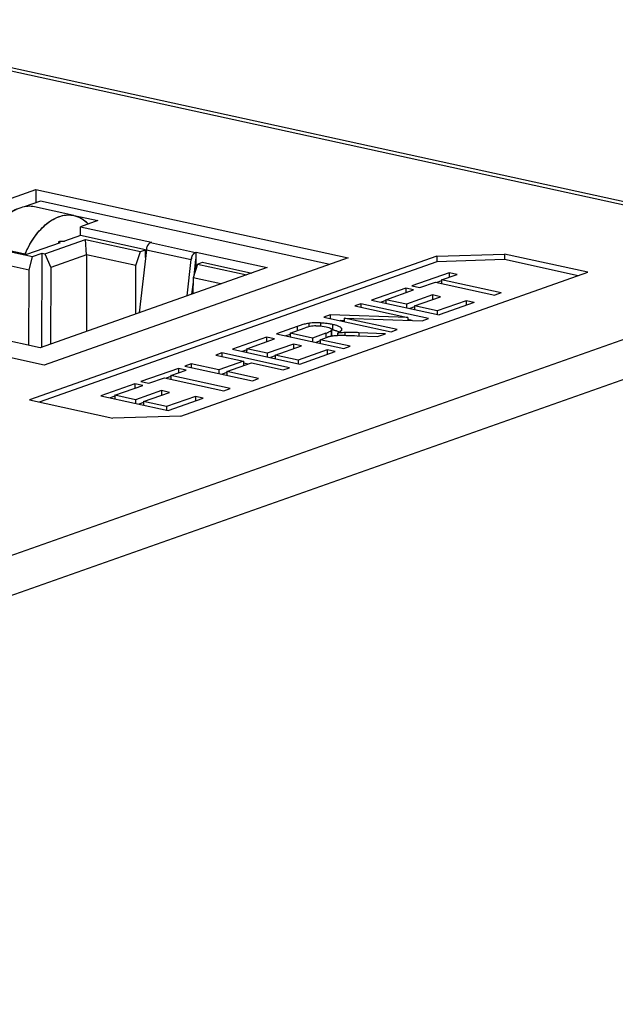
# Model space of a CAD drawing. Header units: millimetres. Extents: x 0 to 841, y 0 to 595.
# Tile 58 of 59: x 744 to 765, y 539 to 574. Entities that reach past the tile are written whole.
import ezdxf

# ---------------------------------------------------------------- set-up
doc = ezdxf.new("R2010")
doc.units = ezdxf.units.MM
doc.header["$LTSCALE"] = 65.395
for name, color, linetype in [('3D-TOPRH-WS-SHAPE', 7, 'CONTINUOUS'), ('BODY_CASE-WS-SHAPE', 7, 'CONTINUOUS'), ('XRJM-S-01-8-8-X-SHAPE', 7, 'CONTINUOUS')]:
    doc.layers.add(name, color=color, linetype=linetype)

msp = doc.modelspace()

# ---------------------------------------------------------------- linework, layer by layer
at = {"layer": '3D-TOPRH-WS-SHAPE', "color": 7, "linetype": 'Continuous'}
for p, q in [((773.786, 565.484), (735.885, 573.772)), ((774.207, 565.516), (736.305, 573.804)), ((737.38, 565.179), (744.902, 567.835)), ((744.902, 567.835), (744.901, 567.372)), ((744.902, 567.835), (755.877, 565.435)), ((745.068, 567.431), (744.498, 567.23)), ((755.234, 565.208), (745.068, 567.431)), ((746.243, 566.925), (744.861, 567.228)), ((746.244, 566.928), (747.086, 566.744)), ((747.086, 566.744), (746.473, 566.527)), ((746.471, 566.22), (746.473, 566.527)), ((746.473, 566.527), (748.96, 565.983)), ((744.575, 565.55), (742.957, 565.904)), ((745.757, 565.967), (744.575, 565.55)), ((745.224, 565.581), (746.644, 566.082)), ((745.708, 565.95), (745.708, 565.995)), ((746.471, 566.22), (745.91, 566.022)), ((748.753, 565.721), (746.471, 566.22)), ((746.688, 565.549), (746.644, 566.082)), ((746.644, 566.082), (748.578, 565.659)), ((748.96, 565.983), (748.935, 565.975)), ((748.935, 565.975), (750.515, 565.629)), ((743.644, 565.733), (744.791, 565.482)), ((744.791, 565.482), (745.129, 565.601)), ((745.117, 562.301), (745.129, 565.601)), ((745.129, 565.601), (745.224, 565.581)), ((745.224, 565.581), (745.427, 565.103)), ((746.688, 565.549), (745.427, 565.103)), ((746.688, 565.549), (746.678, 562.852)), ((748.417, 565.17), (746.688, 565.549)), ((748.417, 565.17), (748.578, 565.659)), ((748.784, 565.724), (748.532, 563.507)), ((748.578, 565.659), (748.753, 565.721)), ((748.752, 565.449), (748.753, 565.721)), ((748.784, 565.724), (750.363, 565.378)), ((750.515, 565.629), (750.539, 565.638)), ((750.537, 565.078), (750.539, 565.638)), ((750.539, 565.638), (753.026, 565.094)), ((758.982, 565.493), (761.367, 565.568)), ((761.367, 565.568), (761.367, 565.376)), ((764.289, 564.929), (761.367, 565.568)), ((773.786, 565.484), (702.609, 540.348)), ((744.667, 565.006), (743.725, 565.212)), ((744.667, 565.006), (744.791, 565.482)), ((758.982, 565.493), (744.685, 560.444)), ((758.981, 565.301), (745.021, 560.371)), ((755.877, 565.435), (745.201, 561.665)), ((750.218, 564.103), (750.363, 565.378)), ((750.584, 565.221), (750.423, 564.732)), ((750.514, 565.389), (750.448, 564.806)), ((750.514, 565.389), (750.512, 565.003)), ((750.584, 565.221), (750.759, 565.282)), ((750.584, 565.221), (752.313, 564.842)), ((750.759, 565.282), (752.488, 564.904)), ((758.982, 565.493), (758.981, 565.301)), ((761.367, 565.376), (758.981, 565.301)), ((763.953, 564.81), (761.367, 565.376)), ((744.657, 562.363), (744.667, 565.006)), ((753.026, 565.094), (745.05, 562.277)), ((745.427, 565.103), (745.417, 562.407)), ((748.411, 563.464), (748.417, 565.17)), ((749.992, 559.88), (764.289, 564.929)), ((759.424, 564.915), (758.11, 564.452)), ((759.155, 564.661), (759.703, 564.854)), ((759.424, 564.915), (759.423, 564.755)), ((759.703, 564.854), (759.424, 564.915)), ((750.423, 564.585), (750.374, 564.158)), ((750.423, 564.732), (750.421, 564.174)), ((751.397, 564.519), (750.423, 564.732)), ((758.39, 564.39), (758.936, 564.583)), ((758.936, 564.583), (761.025, 564.126)), ((759.155, 564.628), (758.992, 564.571)), ((759.155, 564.661), (759.155, 564.535)), ((761.244, 564.204), (759.155, 564.661)), ((774.573, 564.35), (703.395, 539.214)), ((757.893, 564.375), (756.696, 563.952)), ((757.194, 563.968), (758.173, 564.314)), ((757.893, 564.375), (757.893, 564.215)), ((758.173, 564.314), (757.893, 564.375)), ((758.11, 564.452), (758.39, 564.39)), ((761.244, 564.204), (761.025, 564.126)), ((756.323, 563.82), (756.112, 563.746)), ((756.323, 563.82), (756.322, 563.7)), ((758.691, 563.302), (756.323, 563.82)), ((756.696, 563.952), (759.064, 563.434)), ((757.194, 563.936), (757.031, 563.878)), ((757.194, 563.968), (757.194, 563.843)), ((757.92, 563.809), (757.194, 563.968)), ((758.836, 564.133), (757.92, 563.809)), ((758.198, 563.749), (759.114, 564.072)), ((758.836, 564.133), (758.836, 563.974)), ((759.114, 564.072), (758.836, 564.133)), ((760.021, 563.932), (759.004, 563.572)), ((760.301, 563.87), (759.064, 563.434)), ((760.021, 563.932), (760.021, 563.772)), ((760.301, 563.87), (760.021, 563.932)), ((756.112, 563.746), (757.972, 563.339)), ((757.92, 563.809), (757.919, 563.684)), ((758.198, 563.716), (758.036, 563.659)), ((758.198, 563.749), (758.197, 563.623)), ((759.004, 563.572), (758.198, 563.749)), ((759.004, 563.572), (759.004, 563.447)), ((745.201, 561.665), (737.373, 563.376)), ((754.488, 563.135), (754.487, 563.014)), ((754.896, 563.151), (754.896, 563.045)), ((755.242, 563.439), (755.017, 563.359)), ((755.017, 563.359), (757.386, 562.841)), ((755.242, 563.439), (755.242, 563.31)), ((757.972, 563.339), (755.242, 563.439)), ((755.731, 563.229), (755.591, 563.234)), ((755.735, 563.322), (755.734, 563.202)), ((755.735, 563.322), (758.467, 563.223)), ((757.596, 562.915), (755.735, 563.322)), ((757.972, 563.339), (757.972, 563.241)), ((758.117, 563.236), (757.972, 563.267)), ((758.467, 563.223), (758.691, 563.302)), ((745.05, 562.277), (742.562, 562.821)), ((754.086, 563.03), (753.352, 562.771)), ((753.833, 562.791), (753.832, 562.666)), ((753.833, 562.791), (754.357, 562.976)), ((754.616, 562.62), (753.833, 562.791)), ((754.086, 563.03), (754.086, 562.88)), ((755.088, 562.786), (754.616, 562.62)), ((755.088, 562.786), (755.087, 562.631)), ((755.279, 562.879), (755.278, 562.687)), ((755.296, 562.72), (755.296, 562.879)), ((755.322, 563.097), (755.322, 562.905)), ((755.5, 562.792), (755.5, 562.712)), ((755.633, 562.964), (755.633, 562.888)), ((755.751, 562.812), (755.75, 562.717)), ((756.248, 562.808), (756.247, 562.701)), ((757.18, 562.769), (756.248, 562.808)), ((757.386, 562.841), (757.596, 562.915)), ((753.007, 562.649), (751.809, 562.226)), ((752.308, 562.242), (753.286, 562.588)), ((753.007, 562.649), (753.006, 562.489)), ((753.286, 562.588), (753.007, 562.649)), ((753.352, 562.771), (755.72, 562.253)), ((753.832, 562.749), (753.687, 562.698)), ((754.616, 562.62), (754.616, 562.494)), ((754.888, 562.524), (754.733, 562.469)), ((754.888, 562.56), (754.887, 562.435)), ((754.888, 562.56), (755.142, 562.65)), ((755.94, 562.33), (754.888, 562.56)), ((756.193, 562.702), (756.905, 562.671)), ((756.905, 562.671), (757.18, 562.769)), ((751.439, 562.096), (751.22, 562.018)), ((751.439, 562.096), (751.439, 561.97)), ((753.808, 561.578), (751.439, 562.096)), ((751.809, 562.226), (754.178, 561.708)), ((752.308, 562.21), (752.145, 562.153)), ((752.308, 562.242), (752.307, 562.117)), ((753.033, 562.084), (752.308, 562.242)), ((753.95, 562.407), (753.033, 562.084)), ((753.033, 562.084), (753.033, 561.959)), ((753.311, 562.023), (754.228, 562.347)), ((753.95, 562.407), (753.949, 562.248)), ((754.228, 562.347), (753.95, 562.407)), ((755.135, 562.206), (754.118, 561.847)), ((754.178, 561.708), (755.414, 562.145)), ((755.135, 562.206), (755.134, 562.046)), ((755.414, 562.145), (755.135, 562.206)), ((755.72, 562.253), (755.94, 562.33)), ((751.22, 562.018), (752.193, 561.806)), ((752.193, 561.806), (751.332, 561.501)), ((751.611, 561.44), (752.473, 561.744)), ((752.193, 561.806), (752.192, 561.645)), ((752.355, 561.703), (752.193, 561.739)), ((752.473, 561.744), (753.589, 561.5)), ((753.311, 561.99), (753.15, 561.933)), ((753.311, 562.023), (753.311, 561.898)), ((754.118, 561.847), (753.311, 562.023)), ((754.118, 561.847), (754.117, 561.721)), ((749.908, 561.555), (748.595, 561.091)), ((749.64, 561.3), (750.188, 561.494)), ((749.908, 561.555), (749.908, 561.395)), ((750.188, 561.494), (749.908, 561.555)), ((750.359, 561.714), (750.14, 561.637)), ((750.14, 561.637), (752.509, 561.119)), ((750.359, 561.714), (750.359, 561.589)), ((751.332, 561.501), (750.359, 561.714)), ((751.332, 561.501), (751.331, 561.376)), ((751.611, 561.408), (751.448, 561.351)), ((751.611, 561.44), (751.611, 561.315)), ((752.728, 561.196), (751.611, 561.44)), ((753.589, 561.5), (753.808, 561.578)), ((748.595, 561.091), (748.875, 561.03)), ((748.875, 561.03), (749.42, 561.223)), ((749.42, 561.223), (751.51, 560.766)), ((749.64, 561.268), (749.476, 561.211)), ((749.64, 561.3), (749.639, 561.175)), ((751.729, 560.843), (749.64, 561.3)), ((752.509, 561.119), (752.728, 561.196)), ((748.378, 561.015), (747.18, 560.592)), ((747.679, 560.608), (748.658, 560.953)), ((748.378, 561.015), (748.377, 560.854)), ((748.658, 560.953), (748.378, 561.015)), ((749.321, 560.773), (748.404, 560.449)), ((748.682, 560.388), (749.599, 560.712)), ((749.321, 560.773), (749.32, 560.614)), ((749.599, 560.712), (749.321, 560.773)), ((751.51, 560.766), (751.729, 560.843)), ((744.685, 560.444), (747.607, 559.805)), ((747.18, 560.592), (749.549, 560.074)), ((747.679, 560.576), (747.516, 560.518)), ((747.679, 560.608), (747.678, 560.483)), ((748.404, 560.449), (747.679, 560.608)), ((748.404, 560.449), (748.404, 560.324)), ((748.682, 560.355), (748.521, 560.298)), ((748.682, 560.388), (748.682, 560.263)), ((749.489, 560.212), (748.682, 560.388)), ((750.506, 560.571), (749.489, 560.212)), ((749.549, 560.074), (750.785, 560.51)), ((750.506, 560.571), (750.505, 560.411)), ((750.785, 560.51), (750.506, 560.571)), ((749.489, 560.212), (749.488, 560.087)), ((749.992, 559.88), (747.607, 559.805))]:
    msp.add_line(p, q, dxfattribs=at)
for centre, radius, start, end in [((745.947, 565.894), 1.084, 49.3807, 51.2394), ((745.893, 565.832), 1.166, 42.8301, 49.3194), ((748.015, 564.035), 3.817, 156.2181, 156.3949), ((747.952, 564.064), 3.748, 154.1685, 156.2242), ((754.709, 561.662), 1.49, 96.3185, 98.5631), ((754.746, 560.01), 3.144, 85.8953, 87.2675), ((754.995, 560.465), 2.722, 106.5972, 109.5085), ((754.906, 560.763), 2.411, 104.9571, 106.59), ((754.776, 561.788), 1.26, 100.8293, 109.4409), ((754.776, 561.789), 1.259, 91.899, 100.8251), ((754.482, 564.504), 1.821, 289.4128, 290.8558), ((754.668, 564.016), 1.299, 290.8377, 292.6917), ((754.878, 561.065), 2.081, 77.6806, 79.5689), ((754.891, 560.933), 2.018, 77.6675, 78.3897), ((754.898, 560.967), 1.984, 77.0991, 77.6692), ((756.089, 557.792), 5.034, 96.2097, 96.7104), ((755.939, 559.203), 3.615, 94.9145, 96.2663), ((755.92, 556.785), 6.03, 90.124, 91.6114), ((755.739, 560.962), 1.791, 107.9808, 109.487)]:
    msp.add_arc(centre, radius, start, end, dxfattribs=at)
for points, knots in [([(744.861, 567.228), (744.783, 567.245), (744.615, 567.257), (744.263, 567.187), (744.021, 567.037), (743.875, 566.914)], [0, 0, 0, 0, 0.226893, 0.464594, 1, 1, 1, 1]), ([(744.579, 565.697), (744.677, 565.898), (744.895, 566.262), (745.308, 566.69), (745.707, 566.904), (746.022, 566.954), (746.172, 566.941), (746.243, 566.925)], [0, 0, 0, 0, 0.303534, 0.570757, 0.79843, 0.901158, 1, 1, 1, 1]), ([(746.243, 566.925), (746.277, 566.918), (746.415, 566.879), (746.542, 566.806), (746.626, 566.739)], [0, 0, 0, 0, 0.245211, 1, 1, 1, 1]), ([(745.708, 565.995), (745.708, 566.004), (745.738, 566.02), (745.802, 566.03), (745.867, 566.031), (745.91, 566.022)], [0, 0, 0, 0, 0.125076, 0.374953, 1, 1, 1, 1]), ([(745.757, 565.967), (745.744, 565.97), (745.727, 565.974), (745.708, 565.988), (745.708, 565.995)], [0, 0, 0, 0, 0.654816, 1, 1, 1, 1]), ([(748.908, 565.961), (748.901, 565.957), (748.873, 565.936), (748.851, 565.907), (748.837, 565.884)], [0, 0, 0, 0, 0.227324, 1, 1, 1, 1]), ([(748.837, 565.884), (748.83, 565.872), (748.803, 565.822), (748.788, 565.766), (748.784, 565.724)], [0, 0, 0, 0, 0.240709, 1, 1, 1, 1]), ([(750.363, 565.378), (750.369, 565.434), (750.399, 565.532), (750.472, 565.615), (750.515, 565.629)], [0, 0, 0, 0, 0.557635, 1, 1, 1, 1]), ([(754.488, 563.135), (754.471, 563.133), (754.403, 563.121), (754.335, 563.106), (754.284, 563.092)], [0, 0, 0, 0, 0.235744, 1, 1, 1, 1]), ([(754.896, 563.151), (754.865, 563.152), (754.748, 563.156), (754.63, 563.152), (754.545, 563.143)], [0, 0, 0, 0, 0.26887, 1, 1, 1, 1]), ([(755.255, 563.111), (755.233, 563.115), (755.139, 563.131), (755.044, 563.141), (754.971, 563.146)], [0, 0, 0, 0, 0.240634, 1, 1, 1, 1]), ([(754.734, 563.047), (754.766, 563.048), (754.887, 563.049), (755.009, 563.037), (755.096, 563.018)], [0, 0, 0, 0, 0.262073, 1, 1, 1, 1]), ([(755.096, 563.018), (755.13, 563.01), (755.189, 562.995), (755.245, 562.97), (755.266, 562.955)], [0, 0, 0, 0, 0.576542, 1, 1, 1, 1]), ([(755.279, 562.879), (755.275, 562.875), (755.252, 562.856), (755.226, 562.843), (755.204, 562.833)], [0, 0, 0, 0, 0.19078, 1, 1, 1, 1]), ([(755.266, 562.955), (755.27, 562.952), (755.284, 562.941), (755.296, 562.924), (755.296, 562.912)], [0, 0, 0, 0, 0.31554, 1, 1, 1, 1]), ([(755.574, 563.013), (755.541, 563.032), (755.458, 563.065), (755.372, 563.086), (755.322, 563.097)], [0, 0, 0, 0, 0.425692, 1, 1, 1, 1]), ([(755.405, 562.885), (755.4, 562.886), (755.379, 562.892), (755.357, 562.897), (755.341, 562.901)], [0, 0, 0, 0, 0.240061, 1, 1, 1, 1]), ([(755.475, 562.864), (755.469, 562.865), (755.446, 562.873), (755.423, 562.88), (755.405, 562.885)], [0, 0, 0, 0, 0.236331, 1, 1, 1, 1]), ([(755.563, 562.826), (755.557, 562.829), (755.528, 562.844), (755.498, 562.856), (755.475, 562.864)], [0, 0, 0, 0, 0.224084, 1, 1, 1, 1]), ([(755.5, 562.792), (755.506, 562.794), (755.525, 562.804), (755.544, 562.814), (755.557, 562.823)], [0, 0, 0, 0, 0.268336, 1, 1, 1, 1]), ([(755.557, 562.823), (755.562, 562.825), (755.576, 562.834), (755.591, 562.845), (755.601, 562.853)], [0, 0, 0, 0, 0.271549, 1, 1, 1, 1]), ([(755.633, 562.964), (755.63, 562.969), (755.613, 562.988), (755.591, 563.003), (755.574, 563.013)], [0, 0, 0, 0, 0.21632, 1, 1, 1, 1]), ([(755.601, 562.853), (755.606, 562.857), (755.625, 562.874), (755.64, 562.894), (755.645, 562.911)], [0, 0, 0, 0, 0.300852, 1, 1, 1, 1]), ([(755.751, 562.812), (755.741, 562.812), (755.701, 562.81), (755.66, 562.807), (755.629, 562.805)], [0, 0, 0, 0, 0.231973, 1, 1, 1, 1]), ([(755.647, 562.926), (755.647, 562.936), (755.643, 562.95), (755.635, 562.961), (755.633, 562.964)], [0, 0, 0, 0, 0.726678, 1, 1, 1, 1]), ([(756.248, 562.808), (756.218, 562.809), (756.104, 562.813), (755.991, 562.815), (755.907, 562.815)], [0, 0, 0, 0, 0.263053, 1, 1, 1, 1]), ([(755.187, 562.665), (755.195, 562.668), (755.225, 562.677), (755.255, 562.686), (755.277, 562.69)], [0, 0, 0, 0, 0.291928, 1, 1, 1, 1]), ([(755.277, 562.69), (755.289, 562.693), (755.342, 562.703), (755.396, 562.709), (755.438, 562.712)], [0, 0, 0, 0, 0.22274, 1, 1, 1, 1]), ([(755.296, 562.72), (755.296, 562.712), (755.291, 562.702), (755.285, 562.694), (755.283, 562.691)], [0, 0, 0, 0, 0.717881, 1, 1, 1, 1]), ([(755.438, 562.712), (755.443, 562.712), (755.463, 562.714), (755.484, 562.715), (755.5, 562.715)], [0, 0, 0, 0, 0.229398, 1, 1, 1, 1]), ([(755.5, 562.715), (755.515, 562.716), (755.584, 562.718), (755.654, 562.718), (755.708, 562.717)], [0, 0, 0, 0, 0.214166, 1, 1, 1, 1]), ([(755.708, 562.717), (755.74, 562.716), (755.902, 562.713), (756.063, 562.707), (756.193, 562.702)], [0, 0, 0, 0, 0.197732, 1, 1, 1, 1])]:
    msp.add_open_spline(points, degree=3, knots=knots, dxfattribs=at)
for points in [[(748.935, 565.975), (748.926, 565.971), (748.917, 565.967), (748.908, 565.961)], [(755.204, 562.833), (755.193, 562.828), (755.181, 562.822), (755.17, 562.818)], [(755.29, 562.892), (755.287, 562.887), (755.283, 562.883), (755.279, 562.879)], [(755.296, 562.912), (755.296, 562.905), (755.294, 562.898), (755.29, 562.892)], [(755.645, 562.911), (755.646, 562.916), (755.647, 562.921), (755.647, 562.926)]]:
    msp.add_open_spline(points, degree=3, dxfattribs=at)
at = {"layer": 'BODY_CASE-WS-SHAPE', "color": 7, "linetype": 'Continuous'}
for p, q in [((773.786, 565.484), (735.885, 573.772)), ((774.207, 565.516), (736.305, 573.804)), ((737.38, 565.179), (744.902, 567.835)), ((744.902, 567.835), (744.901, 567.372)), ((744.902, 567.835), (755.877, 565.435)), ((758.982, 565.493), (761.367, 565.568)), ((761.367, 565.568), (761.367, 565.376)), ((764.289, 564.929), (761.367, 565.568)), ((773.786, 565.484), (702.609, 540.348)), ((758.982, 565.493), (744.685, 560.444)), ((758.981, 565.301), (745.021, 560.371)), ((755.877, 565.435), (745.201, 561.665)), ((758.982, 565.493), (758.981, 565.301)), ((761.367, 565.376), (758.981, 565.301)), ((763.953, 564.81), (761.367, 565.376)), ((749.992, 559.88), (764.289, 564.929)), ((759.424, 564.915), (758.11, 564.452)), ((759.155, 564.661), (759.703, 564.854)), ((759.424, 564.915), (759.423, 564.755)), ((759.703, 564.854), (759.424, 564.915)), ((758.39, 564.39), (758.936, 564.583)), ((758.936, 564.583), (761.025, 564.126)), ((759.155, 564.628), (758.992, 564.571)), ((759.155, 564.661), (759.155, 564.535)), ((761.244, 564.204), (759.155, 564.661)), ((774.573, 564.35), (703.395, 539.214)), ((757.893, 564.375), (756.696, 563.952)), ((757.194, 563.968), (758.173, 564.314)), ((757.893, 564.375), (757.893, 564.215)), ((758.173, 564.314), (757.893, 564.375)), ((758.11, 564.452), (758.39, 564.39)), ((761.244, 564.204), (761.025, 564.126)), ((756.323, 563.82), (756.112, 563.746)), ((756.323, 563.82), (756.322, 563.7)), ((758.691, 563.302), (756.323, 563.82)), ((756.696, 563.952), (759.064, 563.434)), ((757.194, 563.936), (757.031, 563.878)), ((757.194, 563.968), (757.194, 563.843)), ((757.92, 563.809), (757.194, 563.968)), ((758.836, 564.133), (757.92, 563.809)), ((758.198, 563.749), (759.114, 564.072)), ((758.836, 564.133), (758.836, 563.974)), ((759.114, 564.072), (758.836, 564.133)), ((760.021, 563.932), (759.004, 563.572)), ((760.301, 563.87), (759.064, 563.434)), ((760.021, 563.932), (760.021, 563.772)), ((760.301, 563.87), (760.021, 563.932)), ((756.112, 563.746), (757.972, 563.339)), ((757.92, 563.809), (757.919, 563.684)), ((758.198, 563.716), (758.036, 563.659)), ((758.198, 563.749), (758.197, 563.623)), ((759.004, 563.572), (758.198, 563.749)), ((759.004, 563.572), (759.004, 563.447)), ((745.201, 561.665), (737.373, 563.376)), ((754.488, 563.135), (754.487, 563.014)), ((754.896, 563.151), (754.896, 563.045)), ((755.242, 563.439), (755.017, 563.359)), ((755.017, 563.359), (757.386, 562.841)), ((755.242, 563.439), (755.242, 563.31)), ((757.972, 563.339), (755.242, 563.439)), ((755.731, 563.229), (755.591, 563.234)), ((755.735, 563.322), (755.734, 563.202)), ((755.735, 563.322), (758.467, 563.223)), ((757.596, 562.915), (755.735, 563.322)), ((757.972, 563.339), (757.972, 563.241)), ((758.117, 563.236), (757.972, 563.267)), ((758.467, 563.223), (758.691, 563.302)), ((754.086, 563.03), (753.352, 562.771)), ((753.833, 562.791), (753.832, 562.666)), ((753.833, 562.791), (754.357, 562.976)), ((754.616, 562.62), (753.833, 562.791)), ((754.086, 563.03), (754.086, 562.88)), ((755.088, 562.786), (754.616, 562.62)), ((755.088, 562.786), (755.087, 562.631)), ((755.279, 562.879), (755.278, 562.687)), ((755.296, 562.72), (755.296, 562.879)), ((755.322, 563.097), (755.322, 562.905)), ((755.5, 562.792), (755.5, 562.712)), ((755.633, 562.964), (755.633, 562.888)), ((755.751, 562.812), (755.75, 562.717)), ((756.248, 562.808), (756.247, 562.701)), ((757.18, 562.769), (756.248, 562.808)), ((757.386, 562.841), (757.596, 562.915)), ((753.007, 562.649), (751.809, 562.226)), ((752.308, 562.242), (753.286, 562.588)), ((753.007, 562.649), (753.006, 562.489)), ((753.286, 562.588), (753.007, 562.649)), ((753.352, 562.771), (755.72, 562.253)), ((753.832, 562.749), (753.687, 562.698)), ((754.616, 562.62), (754.616, 562.494)), ((754.888, 562.524), (754.733, 562.469)), ((754.888, 562.56), (754.887, 562.435)), ((754.888, 562.56), (755.142, 562.65)), ((755.94, 562.33), (754.888, 562.56)), ((756.193, 562.702), (756.905, 562.671)), ((756.905, 562.671), (757.18, 562.769)), ((751.439, 562.096), (751.22, 562.018)), ((751.439, 562.096), (751.439, 561.97)), ((753.808, 561.578), (751.439, 562.096)), ((751.809, 562.226), (754.178, 561.708)), ((752.308, 562.21), (752.145, 562.153)), ((752.308, 562.242), (752.307, 562.117)), ((753.033, 562.084), (752.308, 562.242)), ((753.95, 562.407), (753.033, 562.084)), ((753.033, 562.084), (753.033, 561.959)), ((753.311, 562.023), (754.228, 562.347)), ((753.95, 562.407), (753.949, 562.248)), ((754.228, 562.347), (753.95, 562.407)), ((755.135, 562.206), (754.118, 561.847)), ((754.178, 561.708), (755.414, 562.145)), ((755.135, 562.206), (755.134, 562.046)), ((755.414, 562.145), (755.135, 562.206)), ((755.72, 562.253), (755.94, 562.33)), ((751.22, 562.018), (752.193, 561.806)), ((752.193, 561.806), (751.332, 561.501)), ((751.611, 561.44), (752.473, 561.744)), ((752.193, 561.806), (752.192, 561.645)), ((752.355, 561.703), (752.193, 561.739)), ((752.473, 561.744), (753.589, 561.5)), ((753.311, 561.99), (753.15, 561.933)), ((753.311, 562.023), (753.311, 561.898)), ((754.118, 561.847), (753.311, 562.023)), ((754.118, 561.847), (754.117, 561.721)), ((749.908, 561.555), (748.595, 561.091)), ((749.64, 561.3), (750.188, 561.494)), ((749.908, 561.555), (749.908, 561.395)), ((750.188, 561.494), (749.908, 561.555)), ((750.359, 561.714), (750.14, 561.637)), ((750.14, 561.637), (752.509, 561.119)), ((750.359, 561.714), (750.359, 561.589)), ((751.332, 561.501), (750.359, 561.714)), ((751.332, 561.501), (751.331, 561.376)), ((751.611, 561.408), (751.448, 561.351)), ((751.611, 561.44), (751.611, 561.315)), ((752.728, 561.196), (751.611, 561.44)), ((753.589, 561.5), (753.808, 561.578)), ((748.595, 561.091), (748.875, 561.03)), ((748.875, 561.03), (749.42, 561.223)), ((749.42, 561.223), (751.51, 560.766)), ((749.64, 561.268), (749.476, 561.211)), ((749.64, 561.3), (749.639, 561.175)), ((751.729, 560.843), (749.64, 561.3)), ((752.509, 561.119), (752.728, 561.196)), ((748.378, 561.015), (747.18, 560.592)), ((747.679, 560.608), (748.658, 560.953)), ((748.378, 561.015), (748.377, 560.854)), ((748.658, 560.953), (748.378, 561.015)), ((749.321, 560.773), (748.404, 560.449)), ((748.682, 560.388), (749.599, 560.712)), ((749.321, 560.773), (749.32, 560.614)), ((749.599, 560.712), (749.321, 560.773)), ((751.51, 560.766), (751.729, 560.843)), ((744.685, 560.444), (747.607, 559.805)), ((747.18, 560.592), (749.549, 560.074)), ((747.679, 560.576), (747.516, 560.518)), ((747.679, 560.608), (747.678, 560.483)), ((748.404, 560.449), (747.679, 560.608)), ((748.404, 560.449), (748.404, 560.324)), ((748.682, 560.355), (748.521, 560.298)), ((748.682, 560.388), (748.682, 560.263)), ((749.489, 560.212), (748.682, 560.388)), ((750.506, 560.571), (749.489, 560.212)), ((749.549, 560.074), (750.785, 560.51)), ((750.506, 560.571), (750.505, 560.411)), ((750.785, 560.51), (750.506, 560.571)), ((749.489, 560.212), (749.488, 560.087)), ((749.992, 559.88), (747.607, 559.805))]:
    msp.add_line(p, q, dxfattribs=at)
for centre, radius, start, end in [((754.709, 561.662), 1.49, 96.3185, 98.5631), ((754.746, 560.01), 3.144, 85.8953, 87.2675), ((754.995, 560.465), 2.722, 106.5972, 109.5085), ((754.906, 560.763), 2.411, 104.9571, 106.59), ((754.776, 561.789), 1.259, 91.8968, 109.4454), ((754.482, 564.504), 1.821, 289.4128, 290.8558), ((754.668, 564.016), 1.299, 290.8377, 292.6917), ((754.878, 561.065), 2.081, 77.6806, 79.5689), ((754.891, 560.933), 2.018, 77.6675, 78.3897), ((754.898, 560.967), 1.984, 77.0991, 77.6692), ((756.089, 557.792), 5.034, 96.2097, 96.7104), ((755.939, 559.203), 3.615, 94.9145, 96.2663), ((755.92, 556.785), 6.03, 90.124, 91.6114), ((755.739, 560.962), 1.791, 107.9808, 109.487)]:
    msp.add_arc(centre, radius, start, end, dxfattribs=at)
for points, knots in [([(754.488, 563.135), (754.471, 563.133), (754.403, 563.121), (754.335, 563.106), (754.284, 563.092)], [0, 0, 0, 0, 0.235744, 1, 1, 1, 1]), ([(754.896, 563.151), (754.865, 563.152), (754.748, 563.156), (754.63, 563.152), (754.545, 563.143)], [0, 0, 0, 0, 0.26887, 1, 1, 1, 1]), ([(755.255, 563.111), (755.233, 563.115), (755.139, 563.131), (755.044, 563.141), (754.971, 563.146)], [0, 0, 0, 0, 0.240634, 1, 1, 1, 1]), ([(754.734, 563.047), (754.766, 563.048), (754.887, 563.049), (755.009, 563.037), (755.096, 563.018)], [0, 0, 0, 0, 0.262073, 1, 1, 1, 1]), ([(755.096, 563.018), (755.13, 563.01), (755.189, 562.995), (755.245, 562.97), (755.266, 562.955)], [0, 0, 0, 0, 0.576542, 1, 1, 1, 1]), ([(755.279, 562.879), (755.275, 562.875), (755.252, 562.856), (755.226, 562.843), (755.204, 562.833)], [0, 0, 0, 0, 0.19078, 1, 1, 1, 1]), ([(755.266, 562.955), (755.27, 562.952), (755.284, 562.941), (755.296, 562.924), (755.296, 562.912)], [0, 0, 0, 0, 0.31554, 1, 1, 1, 1]), ([(755.574, 563.013), (755.541, 563.032), (755.458, 563.065), (755.372, 563.086), (755.322, 563.097)], [0, 0, 0, 0, 0.425692, 1, 1, 1, 1]), ([(755.405, 562.885), (755.4, 562.886), (755.379, 562.892), (755.357, 562.897), (755.341, 562.901)], [0, 0, 0, 0, 0.240061, 1, 1, 1, 1]), ([(755.475, 562.864), (755.469, 562.865), (755.446, 562.873), (755.423, 562.88), (755.405, 562.885)], [0, 0, 0, 0, 0.236331, 1, 1, 1, 1]), ([(755.563, 562.826), (755.557, 562.829), (755.528, 562.844), (755.498, 562.856), (755.475, 562.864)], [0, 0, 0, 0, 0.224084, 1, 1, 1, 1]), ([(755.5, 562.792), (755.506, 562.794), (755.525, 562.804), (755.544, 562.814), (755.557, 562.823)], [0, 0, 0, 0, 0.268336, 1, 1, 1, 1]), ([(755.557, 562.823), (755.579, 562.836), (755.614, 562.859), (755.64, 562.895), (755.645, 562.911)], [0, 0, 0, 0, 0.59316, 1, 1, 1, 1]), ([(755.633, 562.964), (755.63, 562.969), (755.613, 562.988), (755.591, 563.003), (755.574, 563.013)], [0, 0, 0, 0, 0.21632, 1, 1, 1, 1]), ([(755.751, 562.812), (755.741, 562.812), (755.701, 562.81), (755.66, 562.807), (755.629, 562.805)], [0, 0, 0, 0, 0.231973, 1, 1, 1, 1]), ([(755.647, 562.926), (755.647, 562.936), (755.643, 562.95), (755.635, 562.961), (755.633, 562.964)], [0, 0, 0, 0, 0.726678, 1, 1, 1, 1]), ([(756.248, 562.808), (756.218, 562.809), (756.104, 562.813), (755.991, 562.815), (755.907, 562.815)], [0, 0, 0, 0, 0.263053, 1, 1, 1, 1]), ([(755.187, 562.665), (755.195, 562.668), (755.225, 562.677), (755.255, 562.686), (755.277, 562.69)], [0, 0, 0, 0, 0.291928, 1, 1, 1, 1]), ([(755.277, 562.69), (755.289, 562.693), (755.342, 562.703), (755.396, 562.709), (755.438, 562.712)], [0, 0, 0, 0, 0.22274, 1, 1, 1, 1]), ([(755.296, 562.72), (755.296, 562.712), (755.291, 562.702), (755.285, 562.694), (755.283, 562.691)], [0, 0, 0, 0, 0.717881, 1, 1, 1, 1]), ([(755.438, 562.712), (755.443, 562.712), (755.463, 562.714), (755.484, 562.715), (755.5, 562.715)], [0, 0, 0, 0, 0.229398, 1, 1, 1, 1]), ([(755.5, 562.715), (755.515, 562.716), (755.584, 562.718), (755.654, 562.718), (755.708, 562.717)], [0, 0, 0, 0, 0.214166, 1, 1, 1, 1]), ([(755.708, 562.717), (755.74, 562.716), (755.902, 562.713), (756.063, 562.707), (756.193, 562.702)], [0, 0, 0, 0, 0.197732, 1, 1, 1, 1])]:
    msp.add_open_spline(points, degree=3, knots=knots, dxfattribs=at)
for points in [[(755.204, 562.833), (755.193, 562.828), (755.181, 562.822), (755.17, 562.818)], [(755.29, 562.892), (755.287, 562.887), (755.283, 562.883), (755.279, 562.879)], [(755.296, 562.912), (755.296, 562.905), (755.294, 562.898), (755.29, 562.892)], [(755.645, 562.911), (755.646, 562.916), (755.647, 562.921), (755.647, 562.926)]]:
    msp.add_open_spline(points, degree=3, dxfattribs=at)
at = {"layer": 'XRJM-S-01-8-8-X-SHAPE', "color": 7, "linetype": 'Continuous'}
for p, q in [((745.068, 567.431), (744.498, 567.23)), ((755.234, 565.208), (745.068, 567.431)), ((746.243, 566.925), (744.861, 567.228)), ((746.244, 566.928), (747.086, 566.744)), ((747.086, 566.744), (746.473, 566.527)), ((746.471, 566.22), (746.473, 566.527)), ((746.473, 566.527), (748.96, 565.983)), ((744.575, 565.55), (742.957, 565.904)), ((745.757, 565.967), (744.575, 565.55)), ((745.224, 565.581), (746.644, 566.082)), ((745.708, 565.95), (745.708, 565.995)), ((746.471, 566.22), (745.91, 566.022)), ((748.753, 565.721), (746.471, 566.22)), ((746.688, 565.549), (746.644, 566.082)), ((746.644, 566.082), (748.578, 565.659)), ((748.96, 565.983), (748.935, 565.975)), ((748.935, 565.975), (750.515, 565.629)), ((743.644, 565.733), (744.791, 565.482)), ((744.791, 565.482), (745.129, 565.601)), ((745.117, 562.301), (745.129, 565.601)), ((745.129, 565.601), (745.224, 565.581)), ((745.224, 565.581), (745.427, 565.103)), ((746.688, 565.549), (745.427, 565.103)), ((746.688, 565.549), (746.678, 562.852)), ((748.417, 565.17), (746.688, 565.549)), ((748.417, 565.17), (748.578, 565.659)), ((748.784, 565.724), (748.532, 563.507)), ((748.578, 565.659), (748.753, 565.721)), ((748.752, 565.449), (748.753, 565.721)), ((748.784, 565.724), (750.363, 565.378)), ((750.515, 565.629), (750.539, 565.638)), ((750.537, 565.078), (750.539, 565.638)), ((750.539, 565.638), (753.026, 565.094)), ((744.667, 565.006), (743.725, 565.212)), ((744.667, 565.006), (744.791, 565.482)), ((750.218, 564.103), (750.363, 565.378)), ((750.584, 565.221), (750.423, 564.732)), ((750.514, 565.389), (750.448, 564.806)), ((750.514, 565.389), (750.512, 565.003)), ((750.584, 565.221), (750.759, 565.282)), ((750.584, 565.221), (752.313, 564.842)), ((750.759, 565.282), (752.488, 564.904)), ((744.657, 562.363), (744.667, 565.006)), ((753.026, 565.094), (745.05, 562.277)), ((745.427, 565.103), (745.417, 562.407)), ((748.411, 563.464), (748.417, 565.17)), ((750.423, 564.585), (750.374, 564.158)), ((750.423, 564.732), (750.421, 564.174)), ((751.397, 564.519), (750.423, 564.732)), ((745.05, 562.277), (742.562, 562.821))]:
    msp.add_line(p, q, dxfattribs=at)
for centre, radius, start, end in [((748.015, 564.035), 3.817, 156.2181, 156.3949), ((750.782, 565.33), 0.422, 166.6069, 173.499)]:
    msp.add_arc(centre, radius, start, end, dxfattribs=at)
for points, knots in [([(744.861, 567.228), (744.783, 567.245), (744.615, 567.257), (744.361, 567.207), (744.108, 567.091), (743.952, 566.978), (743.875, 566.914)], [0, 0, 0, 0, 0.226309, 0.463399, 0.719663, 1, 1, 1, 1]), ([(744.523, 565.574), (744.619, 565.792), (744.789, 566.099), (745.074, 566.447), (745.297, 566.655), (745.531, 566.811), (745.771, 566.912), (746.011, 566.955), (746.169, 566.942), (746.243, 566.925)], [0, 0, 0, 0, 0.304084, 0.443503, 0.572756, 0.691584, 0.800804, 0.902495, 1, 1, 1, 1]), ([(746.243, 566.925), (746.337, 566.905), (746.524, 566.829), (746.678, 566.7), (746.748, 566.625)], [0, 0, 0, 0, 0.48417, 1, 1, 1, 1]), ([(745.708, 565.995), (745.708, 566.001), (745.718, 566.009), (745.732, 566.016), (745.756, 566.023), (745.793, 566.028), (745.825, 566.029), (745.842, 566.029)], [0, 0, 0, 0, 0.120343, 0.217733, 0.340692, 0.6481, 1, 1, 1, 1]), ([(745.757, 565.967), (745.75, 565.969), (745.737, 565.972), (745.72, 565.979), (745.708, 565.988), (745.708, 565.995)], [0, 0, 0, 0, 0.364853, 0.655389, 1, 1, 1, 1]), ([(745.842, 566.029), (745.848, 566.029), (745.871, 566.028), (745.894, 566.025), (745.91, 566.022)], [0, 0, 0, 0, 0.266999, 1, 1, 1, 1]), ([(748.908, 565.961), (748.901, 565.957), (748.873, 565.936), (748.851, 565.907), (748.837, 565.884)], [0, 0, 0, 0, 0.227324, 1, 1, 1, 1]), ([(748.935, 565.975), (748.933, 565.974), (748.924, 565.97), (748.915, 565.965), (748.908, 565.961)], [0, 0, 0, 0, 0.240698, 1, 1, 1, 1]), ([(748.837, 565.884), (748.83, 565.872), (748.803, 565.822), (748.788, 565.766), (748.784, 565.724)], [0, 0, 0, 0, 0.240709, 1, 1, 1, 1]), ([(750.372, 565.428), (750.377, 565.452), (750.392, 565.497), (750.433, 565.571), (750.479, 565.617), (750.515, 565.629)], [0, 0, 0, 0, 0.28873, 0.559236, 1, 1, 1, 1])]:
    msp.add_open_spline(points, degree=3, knots=knots, dxfattribs=at)

doc.saveas('drawing.dxf')
